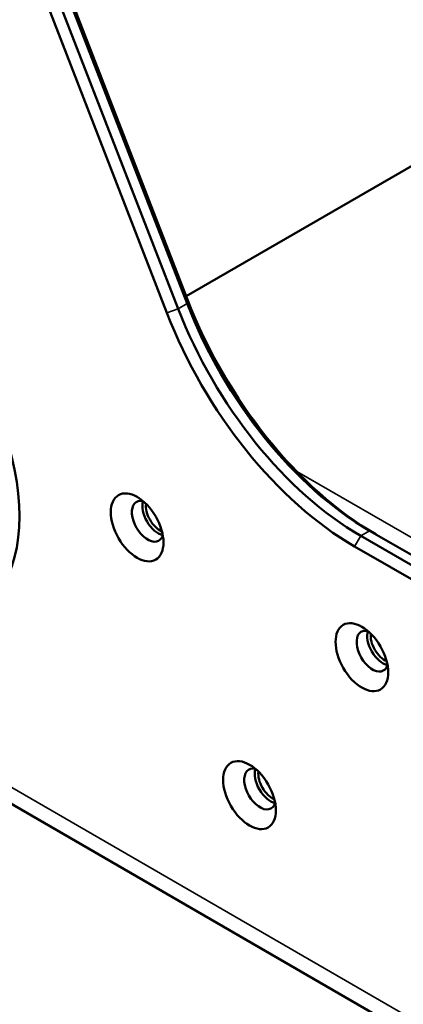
# Paper-space layout 'Sheet_1' of a CAD drawing. Header units: millimetres. Extents: x 1 to 117, y 1 to 117.
# Tile 12 of 73: x 23.51 to 25.03, y 22.83 to 26.73. Entities that reach past the tile are written whole.
import ezdxf

# ---------------------------------------------------------------- set-up
doc = ezdxf.new("R2010")
doc.units = ezdxf.units.MM
doc.layers.add('Visible (ISO)', color=7, linetype='Continuous', lineweight=50)
doc.layers.add('Visible Narrow (ISO)', color=7, linetype='Continuous', lineweight=35)

psp = doc.layouts.new('Sheet_1')

# ---------------------------------------------------------------- linework, layer by layer
at = {"layer": 'Visible (ISO)'}
for p, q in [((4.92816, 34.3305), (32.75587, 18.26416)), ((24.17734, 25.60234), (23.52747, 27.27728)), ((24.18057, 25.61439), (23.5307, 27.28934)), ((23.44718, 27.24112), (24.09705, 25.56618)), ((24.14204, 25.58196), (23.49217, 27.2569)), ((25.1137, 26.17448), (24.1738, 25.63183)), ((26.74012, 23.64053), (24.90061, 24.70257)), ((26.70482, 23.62015), (24.86531, 24.68219)), ((26.68071, 23.5784), (24.8412, 24.64044))]:
    psp.add_line(p, q, dxfattribs=at)
for centre, major_axis, start_param, end_param in [((24.90061, 25.66694), (-0.59055, 1.02286), 1.3089969, 2.3561945), ((24.92472, 25.68086), (-0.6076, 1.05239), 1.3089969, 2.3561946), ((24.8412, 25.63264), (0.6076, -1.05239), 4.4505896, 5.4977872), ((24.86531, 25.64656), (0.59055, -1.02286), 4.4505895, 5.4977872), ((22.92854, 25.09749), (0.41339, -0.71601), 5.4977871, 7.5921822), ((24.02103, 24.73998), (-0.04429, 0.07671), 5.7923026, 9.9156606), ((24.06279, 24.76409), (-0.04429, 0.07671), 0.4908827, 2.65071), ((24.06975, 24.76811), (0.03937, -0.06819), 3.7872463, 5.6375316), ((24.91187, 24.22566), (-0.04429, 0.07671), 5.7923026, 9.9156606), ((24.95363, 24.24976), (-0.04429, 0.07671), 0.4908827, 2.65071), ((24.96059, 24.25378), (0.03937, -0.06819), 3.7872463, 5.6375316), ((24.46645, 23.67918), (-0.04429, 0.07671), 5.7923026, 9.9156606), ((24.50821, 23.70329), (-0.04429, 0.07671), 0.4908827, 2.65071), ((24.51517, 23.70731), (0.03937, -0.06819), 3.7872463, 5.6375316)]:
    psp.add_ellipse(centre, major_axis=major_axis, ratio=0.5773503, start_param=start_param, end_param=end_param, dxfattribs=at)
for centre in [(23.97927, 24.71587), (24.87011, 24.20155), (24.42469, 23.65507)]:
    psp.add_ellipse(centre, major_axis=(-0.07382, 0.12786), ratio=0.5773503, dxfattribs=at)
at = {"layer": 'Visible Narrow (ISO)'}
for p, q in [((4.88739, 34.42061), (32.7151, 18.35427)), ((24.14204, 25.58196), (24.17734, 25.60234)), ((24.17734, 25.60234), (24.18057, 25.61439)), ((24.09705, 25.56618), (24.14204, 25.58196)), ((24.61205, 24.9372), (27.04822, 23.53067)), ((24.90061, 24.70257), (24.86531, 24.68219)), ((24.86531, 24.68219), (24.8412, 24.64044))]:
    psp.add_line(p, q, dxfattribs=at)

doc.saveas('drawing.dxf')
